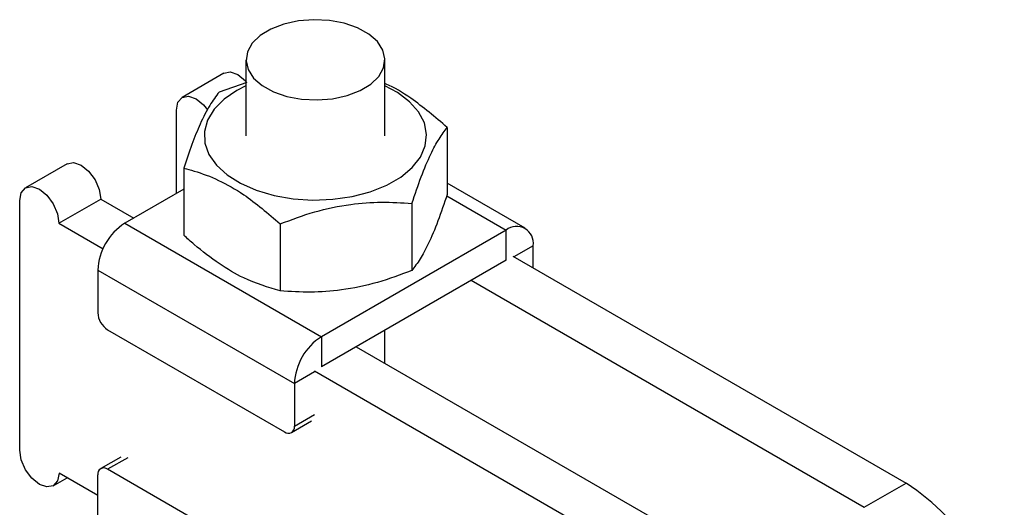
# Model space of a CAD drawing. Extents: x 28 to 404, y 20 to 283.
# Tile 14 of 14: x 303 to 343, y 185 to 204. Entities that reach past the tile are written whole.
import ezdxf

# ---------------------------------------------------------------- set-up
doc = ezdxf.new("R2010")
doc.units = 0
doc.layers.get('0').update_dxf_attribs({"linetype": 'CONTINUOUS'})

msp = doc.modelspace()

# ---------------------------------------------------------------- linework, layer by layer
at = {"color": 7, "linetype": 'CONTINUOUS'}
for p, q in [((312.505252, 202.399553), (312.505296, 199.360182)), ((318.060849, 199.360259), (318.060808, 202.399628)), ((311.624213, 201.86365), (309.954656, 200.899835)), ((312.534016, 201.49942), (311.427399, 201.110636)), ((309.72454, 197.057749), (309.724493, 200.391104)), ((320.550034, 199.699618), (320.550069, 197.021221)), ((305.358462, 198.246509), (303.688904, 197.282694)), ((310.016124, 198.070122), (310.016159, 195.391726)), ((310.016136, 197.226085), (307.662083, 195.867118)), ((323.667987, 195.670763), (320.550063, 197.470645)), ((305.03009, 195.866872), (306.699648, 196.830687)), ((306.699648, 196.830687), (308.015449, 196.071114)), ((303.458879, 186.79394), (303.458741, 196.773963)), ((319.138756, 196.659105), (319.138793, 193.980708)), ((305.03009, 195.866872), (306.789449, 194.851247)), ((307.662083, 195.867118), (315.518825, 191.331661)), ((313.871803, 195.844357), (313.871838, 193.16596)), ((322.904162, 195.595126), (315.518825, 191.331661)), ((322.904178, 194.392987), (322.904162, 195.595126)), ((323.984492, 194.086841), (323.98448, 194.971268)), ((323.179164, 194.551733), (338.892648, 185.480818)), ((322.904178, 194.392987), (315.518841, 190.129522)), ((306.581798, 193.995971), (314.438539, 189.460513)), ((306.581798, 193.995971), (306.581819, 192.294832)), ((321.509606, 193.587918), (337.22309, 184.517002)), ((306.974663, 191.614421), (314.045731, 187.532508)), ((315.518825, 191.331661), (315.518841, 190.129522)), ((318.060974, 190.272139), (318.060956, 191.597055)), ((316.913412, 190.934592), (332.626896, 181.863676)), ((315.243855, 189.970777), (330.957338, 180.899861)), ((314.438539, 189.460513), (314.438562, 187.759373)), ((314.323481, 187.505008), (315.128797, 187.969907)), ((307.502307, 186.527081), (306.696991, 186.062182)), ((306.581919, 184.991104), (305.030225, 185.88685)), ((306.581933, 184.106676), (306.581909, 185.807817)), ((314.045808, 181.952768), (306.974739, 186.034681)), ((304.800062, 185.378119), (305.35577, 185.698923)), ((337.22309, 184.517002), (338.892648, 185.480818))]:
    msp.add_line(p, q, dxfattribs=at)
at = {"color": 8, "linetype": 'CONTINUOUS'}
for p, q in [((320.530549, 196.965339), (322.904162, 195.595126)), ((323.98448, 194.971268), (323.218455, 194.529051)), ((315.243855, 189.925412), (314.438539, 189.460513)), ((314.438562, 187.759373), (315.243878, 188.224272)), ((307.780055, 186.49958), (306.974739, 186.034681))]:
    msp.add_line(p, q, dxfattribs=at)
at = {"color": 7, "linetype": 'CONTINUOUS', "flags": 128}
for points in [[(315.96227, 200.844726), (316.54459, 200.970967), (317.063649, 201.168845), (317.493422, 201.428439), (317.812355, 201.736732), (318.004458, 202.078262), (318.060098, 202.435904), (317.976483, 202.791725), (317.757807, 203.127885), (317.415037, 203.427524), (316.965357, 203.675617), (316.43132, 203.859726), (315.839703, 203.970618), (315.220172, 204.002731), (314.603792, 203.954458), (314.021472, 203.828217), (313.502411, 203.630336), (313.07264, 203.370742), (312.753708, 203.062451), (312.561603, 202.720922), (312.505966, 202.363276), (312.589578, 202.007456), (312.808253, 201.671297), (313.151025, 201.37166), (313.600703, 201.123565), (314.134742, 200.939454), (314.726359, 200.828566), (315.34589, 200.79645), (315.96227, 200.844726)], [(311.624213, 201.86365), (311.879049, 201.91315), (312.179712, 201.808648), (312.480377, 201.566023), (312.505264, 201.539166)], [(312.505266, 201.363019), (312.140375, 201.174404), (311.62973, 200.821304), (311.236507, 200.421243), (310.973342, 199.987082), (310.848696, 199.53277), (310.866573, 199.072916), (311.0264, 198.622295), (311.323044, 198.195388), (311.746962, 197.805923), (312.284537, 197.466414), (312.918485, 197.187773), (313.628434, 196.978957), (314.391563, 196.846678), (315.183348, 196.795183), (315.978336, 196.826132), (316.750979, 196.938529), (317.476443, 197.128762), (318.131409, 197.390714), (318.694827, 197.715969), (319.148589, 198.094071), (319.478109, 198.512867), (319.672798, 198.958899), (319.726398, 199.41783), (319.637184, 199.87491), (319.408028, 200.315446), (319.04629, 200.72528), (318.563601, 201.09124), (318.060824, 201.363093)], [(309.724493, 200.391104), (309.784295, 200.703779), (309.954603, 200.899803), (310.209492, 200.949335), (310.510154, 200.844833), (310.810819, 200.602208), (310.973327, 200.403039)], [(305.358462, 198.246509), (305.613298, 198.296009), (305.91396, 198.191507), (306.214625, 197.948882), (306.46952, 197.605066), (306.639837, 197.21241), (306.699648, 196.830687)], [(303.458741, 196.773963), (303.518543, 197.086637), (303.688851, 197.282662), (303.94374, 197.332193), (304.244402, 197.227692), (304.545068, 196.985066), (304.799962, 196.641251), (304.970279, 196.248595), (305.03009, 195.866872)], [(305.030225, 185.88685), (304.970426, 185.574174), (304.800115, 185.37815), (304.545229, 185.328618), (304.244563, 185.433121), (303.943898, 185.675747), (303.689004, 186.019561), (303.518689, 186.412217), (303.458879, 186.79394)]]:
    msp.add_lwpolyline(points, dxfattribs=at)
at = {"color": 7, "linetype": 'CONTINUOUS'}
for centre, radius, start, end in [((308.927217, 193.88929), 2.347844, 122.6053491, 177.3957038), ((323.32588, 195.078095), 0.667208, 350.7866637, 129.2025176), ((307.434722, 192.333654), 0.853786, 182.6061153, 237.3948707), ((316.783977, 189.35382), 2.347864, 122.6055673, 177.3954408), ((314.199077, 187.720518), 0.242616, 230.7985107, 9.2155681), ((306.821394, 185.846671), 0.242616, 50.7986714, 189.2154075), ((334.328147, 178.309331), 8.500876, 2.4769284, 57.5241046)]:
    msp.add_arc(centre, radius, start, end, dxfattribs=at)
for points, knots in [([(320.550034, 199.699618), (320.06837, 200.107068), (319.26771, 200.784363), (318.416963, 201.309341), (318.077423, 201.439118), (318.060821, 201.445463)], [0, 0, 0, 0, 0.589508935, 0.979928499, 1, 1, 1, 1]), ([(311.427399, 201.110636), (311.30491, 200.946213), (311.057274, 200.613803), (310.69037, 199.896901), (310.339638, 199.03328), (310.124619, 198.39313), (310.016124, 198.070122)], [0, 0, 0, 0, 0.264605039, 0.534947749, 0.765343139, 1, 1, 1, 1]), ([(319.138756, 196.659105), (319.261244, 197.022472), (319.508874, 197.757087), (319.875778, 198.621126), (320.226512, 199.268776), (320.441537, 199.55513), (320.550034, 199.699618)], [0, 0, 0, 0, 0.264604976, 0.534947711, 0.765343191, 1, 1, 1, 1]), ([(310.016124, 198.070122), (310.156044, 198.033728), (310.612245, 197.915065), (311.412127, 197.61062), (312.578917, 196.954971), (313.389243, 196.258885), (313.871803, 195.844357)], [0, 0, 0, 0, 0.111311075, 0.362925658, 0.620613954, 1, 1, 1, 1]), ([(320.550069, 197.021221), (320.427582, 196.657852), (320.179953, 195.923236), (319.813049, 195.059201), (319.462315, 194.411547), (319.24729, 194.125195), (319.138793, 193.980708)], [0, 0, 0, 0, 0.264605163, 0.534947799, 0.765343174, 1, 1, 1, 1]), ([(313.871803, 195.844357), (314.328936, 196.014544), (315.253116, 196.358608), (316.622412, 196.643994), (317.931371, 196.738492), (318.733843, 196.685728), (319.138756, 196.659105)], [0, 0, 0, 0, 0.264604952, 0.534947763, 0.765343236, 1, 1, 1, 1]), ([(313.871838, 193.16596), (313.389282, 193.308553), (312.587139, 193.545582), (311.420714, 194.233538), (310.620364, 194.85131), (310.156079, 195.266579), (310.016159, 195.391726)], [0, 0, 0, 0, 0.379383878, 0.630642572, 0.888688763, 1, 1, 1, 1]), ([(319.138793, 193.980708), (318.68166, 193.810521), (317.757481, 193.466456), (316.388184, 193.18107), (315.079225, 193.086572), (314.276751, 193.139336), (313.871838, 193.16596)], [0, 0, 0, 0, 0.264604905, 0.534947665, 0.765343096, 1, 1, 1, 1])]:
    msp.add_open_spline(points, degree=3, knots=knots, dxfattribs=at)

doc.saveas('drawing.dxf')
